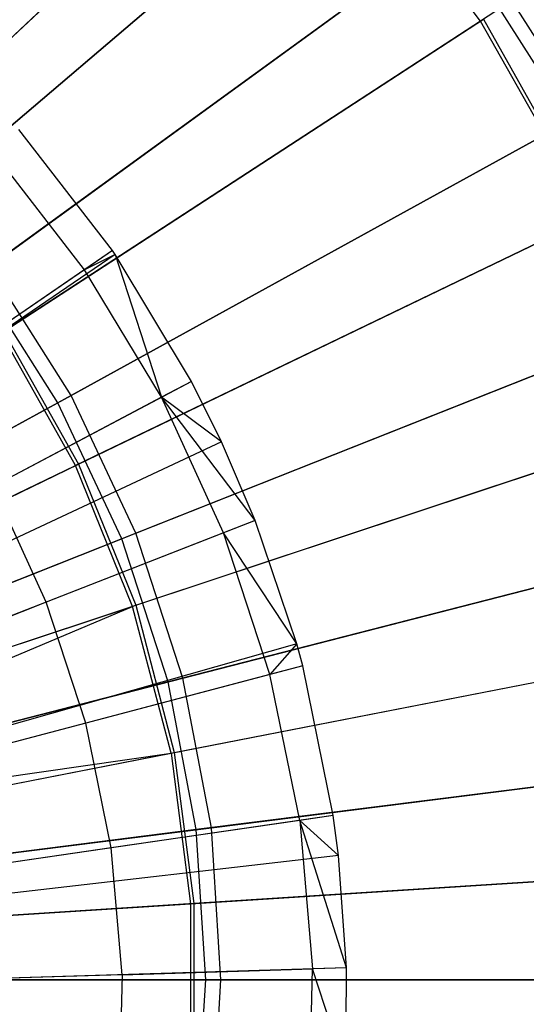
# Model space of a CAD drawing. Extents: x 0.2 to 40.1, y -6.7 to 6.7.
# Tile 144 of 256: x 14.063 to 14.398, y -3.422 to -2.771. Entities that reach past the tile are written whole.
import ezdxf

# ---------------------------------------------------------------- set-up
doc = ezdxf.new("R2010")
doc.units = 0
doc.header["$MEASUREMENT"] = 0
doc.layers.get('0').update_dxf_attribs({"color": 13, "linetype": 'CONTINUOUS'})

# ---------------------------------------------------------------- blocks, each defined once
blk = doc.blocks.new('SNOWBALL_XIV_PM3_STL')
at = {"color": 0}
for p, q in [((14.67004, -2.57532, 17.11819), (14.36764, -2.77216, 17.28141)), ((14.67004, -2.57532, 17.11819), (14.36764, -2.77216, 17.28141)), ((13.97837, -2.85704, 11.29552), (14.2605, -2.5921, 11.41097)), ((13.97837, -2.85704, 11.29552), (14.2605, -2.5921, 11.41097)), ((14.25342, -2.59875, 17.32608), (13.97102, -2.86394, 17.44026)), ((14.25342, -2.59875, 17.32608), (13.97102, -2.86394, 17.44026)), ((14.27856, -2.6528, 17.28141), (13.99026, -2.89823, 17.3975)), ((14.27856, -2.6528, 17.28141), (13.99026, -2.89823, 17.3975)), ((13.99196, -2.89678, 11.34106), (14.2802, -2.65141, 11.45744)), ((13.99196, -2.89678, 11.34106), (14.2802, -2.65141, 11.45744)), ((14.36764, -2.77216, 17.28141), (14.27856, -2.6528, 17.28141)), ((14.36764, -2.77216, 17.28141), (14.27856, -2.6528, 17.28141)), ((14.04259, -2.93466, 11.29552), (14.3557, -2.70718, 11.41097)), ((14.04259, -2.93466, 11.29552), (14.3557, -2.70718, 11.41097)), ((14.43573, -2.83328, 11.41097), (14.3557, -2.70718, 11.41097)), ((14.43573, -2.83328, 11.41097), (14.3557, -2.70718, 11.41097)), ((14.34785, -2.71288, 17.32608), (14.03443, -2.94059, 17.44026)), ((14.34785, -2.71288, 17.32608), (14.03443, -2.94059, 17.44026)), ((14.42722, -2.83795, 17.32608), (14.34785, -2.71288, 17.32608)), ((14.42722, -2.83795, 17.32608), (14.34785, -2.71288, 17.32608)), ((14.36764, -2.77216, 17.28141), (14.05032, -2.97871, 17.3975)), ((14.36764, -2.77216, 17.28141), (14.05032, -2.97871, 17.3975)), ((14.0522, -2.97749, 11.34106), (14.36945, -2.77098, 11.45744)), ((14.0522, -2.97749, 11.34106), (14.36945, -2.77098, 11.45744)), ((14.44072, -2.90193, 17.28141), (14.36764, -2.77216, 17.28141)), ((14.44072, -2.90193, 17.28141), (14.36764, -2.77216, 17.28141)), ((14.36945, -2.77098, 11.45744), (14.44266, -2.90099, 11.45744)), ((14.36945, -2.77098, 11.45744), (14.44266, -2.90099, 11.45744)), ((14.42722, -2.83795, 17.32608), (14.08774, -3.02459, 17.44026)), ((14.42722, -2.83795, 17.32608), (14.08774, -3.02459, 17.44026)), ((14.09658, -3.01973, 11.29552), (14.43573, -2.83328, 11.41097)), ((14.09658, -3.01973, 11.29552), (14.43573, -2.83328, 11.41097)), ((14.12393, -2.92396, 17.41894), (14.06203, -2.84397, 17.41894)), ((14.12393, -2.92396, 17.41894), (14.06203, -2.84397, 17.41894)), ((14.1054, -2.93668, 17.42942), (14.04507, -2.85872, 17.42942)), ((14.1054, -2.93668, 17.42942), (14.04507, -2.85872, 17.42942)), ((14.44072, -2.90193, 17.28141), (14.0996, -3.0662, 17.3975)), ((14.44072, -2.90193, 17.28141), (14.0996, -3.0662, 17.3975)), ((14.10162, -3.06524, 11.34106), (14.44266, -2.90099, 11.45744)), ((14.10162, -3.06524, 11.34106), (14.44266, -2.90099, 11.45744)), ((14.12393, -2.92396, 17.41894), (13.54125, -3.32384, 17.63547)), ((14.12393, -2.92396, 17.41894), (13.54125, -3.32384, 17.63547)), ((14.12393, -2.92396, 17.41894), (14.1054, -2.93668, 17.42942)), ((14.12393, -2.92396, 17.41894), (14.1054, -2.93668, 17.42942)), ((14.12576, -2.92664, 17.41894), (14.12393, -2.92396, 17.41894)), ((14.12576, -2.92664, 17.41894), (14.12393, -2.92396, 17.41894)), ((14.12576, -2.92664, 17.41894), (13.54125, -3.32384, 17.63547)), ((14.12576, -2.92664, 17.41894), (13.54125, -3.32384, 17.63547)), ((14.12576, -2.92664, 17.41894), (14.1054, -2.93668, 17.42942)), ((14.12576, -2.92664, 17.41894), (14.1054, -2.93668, 17.42942)), ((14.17631, -3.01048, 17.41894), (14.12576, -2.92664, 17.41894)), ((14.12576, -2.92664, 17.41894), (14.15644, -3.02101, 17.42942)), ((14.12576, -2.92664, 17.41894), (14.15644, -3.02101, 17.42942)), ((14.17631, -3.01048, 17.41894), (14.12576, -2.92664, 17.41894)), ((14.1054, -2.93668, 17.42942), (14.00147, -3.008, 17.4835)), ((14.1054, -2.93668, 17.42942), (14.00147, -3.008, 17.4835)), ((14.09658, -3.01973, 11.29552), (14.04259, -2.93466, 11.29552)), ((14.09658, -3.01973, 11.29552), (14.04259, -2.93466, 11.29552)), ((14.15644, -3.02101, 17.42942), (14.1054, -2.93668, 17.42942)), ((14.15644, -3.02101, 17.42942), (14.1054, -2.93668, 17.42942)), ((14.08774, -3.02459, 17.44026), (14.03443, -2.94059, 17.44026)), ((14.08774, -3.02459, 17.44026), (14.03443, -2.94059, 17.44026)), ((14.13947, -3.11089, 11.29552), (14.49932, -2.96842, 11.41097)), ((14.13947, -3.11089, 11.29552), (14.49932, -2.96842, 11.41097)), ((14.49029, -2.97199, 17.32608), (14.1301, -3.1146, 17.44026)), ((14.49029, -2.97199, 17.32608), (14.1301, -3.1146, 17.44026)), ((14.0996, -3.0662, 17.3975), (14.05032, -2.97871, 17.3975)), ((14.0996, -3.0662, 17.3975), (14.05032, -2.97871, 17.3975)), ((14.0522, -2.97749, 11.34106), (14.10162, -3.06524, 11.34106)), ((14.0522, -2.97749, 11.34106), (14.10162, -3.06524, 11.34106)), ((14.17631, -3.01048, 17.41894), (13.55184, -3.34133, 17.63547)), ((14.17631, -3.01048, 17.41894), (13.55184, -3.34133, 17.63547)), ((14.17631, -3.01048, 17.41894), (14.15644, -3.02101, 17.42942)), ((14.17631, -3.01048, 17.41894), (14.15644, -3.02101, 17.42942)), ((14.19625, -3.05055, 17.41894), (14.17631, -3.01048, 17.41894)), ((14.19625, -3.05055, 17.41894), (14.17631, -3.01048, 17.41894)), ((13.74727, -3.21176, 11.23052), (14.09658, -3.01973, 11.29552)), ((13.74727, -3.21176, 11.23052), (14.09658, -3.01973, 11.29552)), ((14.15644, -3.02101, 17.42942), (14.04507, -3.08002, 17.4835)), ((14.15644, -3.02101, 17.42942), (14.04507, -3.08002, 17.4835)), ((14.13947, -3.11089, 11.29552), (14.09658, -3.01973, 11.29552)), ((14.13947, -3.11089, 11.29552), (14.09658, -3.01973, 11.29552)), ((14.19754, -3.11061, 17.42942), (14.15644, -3.02101, 17.42942)), ((14.19754, -3.11061, 17.42942), (14.15644, -3.02101, 17.42942)), ((14.21848, -3.10241, 17.41894), (14.15644, -3.02101, 17.42942)), ((14.21848, -3.10241, 17.41894), (14.15644, -3.02101, 17.42942)), ((14.19625, -3.05055, 17.41894), (14.15644, -3.02101, 17.42942)), ((14.19625, -3.05055, 17.41894), (14.15644, -3.02101, 17.42942)), ((14.08774, -3.02459, 17.44026), (13.73825, -3.21672, 17.50395)), ((14.08774, -3.02459, 17.44026), (13.73825, -3.21672, 17.50395)), ((14.1301, -3.1146, 17.44026), (14.08774, -3.02459, 17.44026)), ((14.1301, -3.1146, 17.44026), (14.08774, -3.02459, 17.44026)), ((14.49661, -3.03998, 17.28141), (14.13728, -3.15928, 17.3975)), ((14.49661, -3.03998, 17.28141), (14.13728, -3.15928, 17.3975)), ((14.13941, -3.15858, 11.34106), (14.49866, -3.0393, 11.45744)), ((14.13941, -3.15858, 11.34106), (14.49866, -3.0393, 11.45744)), ((14.19625, -3.05055, 17.41894), (13.55588, -3.34943, 17.63547)), ((14.19625, -3.05055, 17.41894), (13.55588, -3.34943, 17.63547)), ((14.21848, -3.10241, 17.41894), (14.19625, -3.05055, 17.41894)), ((14.21848, -3.10241, 17.41894), (14.19625, -3.05055, 17.41894)), ((13.74795, -3.23555, 17.46458), (14.0996, -3.0662, 17.3975)), ((13.74795, -3.23555, 17.46458), (14.0996, -3.0662, 17.3975)), ((13.75001, -3.23456, 11.27369), (14.10162, -3.06524, 11.34106)), ((13.75001, -3.23456, 11.27369), (14.10162, -3.06524, 11.34106)), ((14.13728, -3.15928, 17.3975), (14.0996, -3.0662, 17.3975)), ((14.13728, -3.15928, 17.3975), (14.0996, -3.0662, 17.3975)), ((14.10162, -3.06524, 11.34106), (14.13941, -3.15858, 11.34106)), ((14.10162, -3.06524, 11.34106), (14.13941, -3.15858, 11.34106)), ((14.08017, -3.15653, 17.4835), (14.04507, -3.08002, 17.4835)), ((14.08017, -3.15653, 17.4835), (14.04507, -3.08002, 17.4835)), ((14.21848, -3.10241, 17.41894), (13.56037, -3.35992, 17.63547)), ((14.21848, -3.10241, 17.41894), (13.56037, -3.35992, 17.63547)), ((14.21848, -3.10241, 17.41894), (14.19754, -3.11061, 17.42942)), ((14.21848, -3.10241, 17.41894), (14.19754, -3.11061, 17.42942)), ((14.24596, -3.18416, 17.41894), (14.21848, -3.10241, 17.41894)), ((14.24596, -3.18416, 17.41894), (14.21848, -3.10241, 17.41894)), ((13.76886, -3.25763, 11.23052), (14.13947, -3.11089, 11.29552)), ((13.76886, -3.25763, 11.23052), (14.13947, -3.11089, 11.29552)), ((14.19754, -3.11061, 17.42942), (14.08017, -3.15653, 17.4835)), ((14.19754, -3.11061, 17.42942), (14.08017, -3.15653, 17.4835)), ((14.17061, -3.20671, 11.29552), (14.13947, -3.11089, 11.29552)), ((14.17061, -3.20671, 11.29552), (14.13947, -3.11089, 11.29552)), ((14.17061, -3.20671, 11.29552), (14.54547, -3.11046, 11.41097)), ((14.17061, -3.20671, 11.29552), (14.54547, -3.11046, 11.41097)), ((14.22816, -3.2043, 17.42942), (14.19754, -3.11061, 17.42942)), ((14.22816, -3.2043, 17.42942), (14.19754, -3.11061, 17.42942)), ((14.24596, -3.18416, 17.41894), (14.19754, -3.11061, 17.42942)), ((14.24596, -3.18416, 17.41894), (14.19754, -3.11061, 17.42942)), ((14.1301, -3.1146, 17.44026), (13.75928, -3.26141, 17.50395)), ((14.1301, -3.1146, 17.44026), (13.75928, -3.26141, 17.50395)), ((14.16084, -3.20921, 17.44026), (14.1301, -3.1146, 17.44026)), ((14.16084, -3.20921, 17.44026), (14.1301, -3.1146, 17.44026)), ((14.53607, -3.11287, 17.32608), (14.16084, -3.20921, 17.44026)), ((14.53607, -3.11287, 17.32608), (14.16084, -3.20921, 17.44026)), ((14.08017, -3.15653, 17.4835), (13.95418, -3.20583, 17.53297)), ((14.08017, -3.15653, 17.4835), (13.95418, -3.20583, 17.53297)), ((14.10632, -3.23655, 17.4835), (14.08017, -3.15653, 17.4835)), ((14.10632, -3.23655, 17.4835), (14.08017, -3.15653, 17.4835)), ((13.76687, -3.28227, 17.46458), (14.13728, -3.15928, 17.3975)), ((13.76687, -3.28227, 17.46458), (14.13728, -3.15928, 17.3975)), ((13.76904, -3.28155, 11.27369), (14.13941, -3.15858, 11.34106)), ((13.76904, -3.28155, 11.27369), (14.13941, -3.15858, 11.34106)), ((13.77548, -3.31208, 17.46458), (14.13728, -3.15928, 17.3975)), ((13.77548, -3.31208, 17.46458), (14.13728, -3.15928, 17.3975)), ((14.16275, -3.25642, 17.3975), (14.13728, -3.15928, 17.3975)), ((14.16275, -3.25642, 17.3975), (14.13728, -3.15928, 17.3975)), ((14.13941, -3.15858, 11.34106), (14.16495, -3.25599, 11.34106)), ((14.13941, -3.15858, 11.34106), (14.16495, -3.25599, 11.34106)), ((14.24596, -3.18416, 17.41894), (13.56593, -3.37645, 17.63547)), ((14.24596, -3.18416, 17.41894), (13.56593, -3.37645, 17.63547)), ((14.16275, -3.25642, 17.3975), (14.53439, -3.18404, 17.28141)), ((14.16275, -3.25642, 17.3975), (14.53439, -3.18404, 17.28141)), ((14.16495, -3.25599, 11.34106), (14.53651, -3.18363, 11.45744)), ((14.16495, -3.25599, 11.34106), (14.53651, -3.18363, 11.45744)), ((14.24596, -3.18416, 17.41894), (14.22816, -3.2043, 17.42942)), ((14.24596, -3.18416, 17.41894), (14.22816, -3.2043, 17.42942)), ((14.24989, -3.19855, 17.41894), (14.24596, -3.18416, 17.41894)), ((14.24989, -3.19855, 17.41894), (14.24596, -3.18416, 17.41894)), ((14.24989, -3.19855, 17.41894), (13.56672, -3.37936, 17.63547)), ((14.24989, -3.19855, 17.41894), (13.56672, -3.37936, 17.63547)), ((14.24989, -3.19855, 17.41894), (14.22816, -3.2043, 17.42942)), ((14.24989, -3.19855, 17.41894), (14.22816, -3.2043, 17.42942)), ((14.27015, -3.29765, 17.41894), (14.24989, -3.19855, 17.41894)), ((14.27015, -3.29765, 17.41894), (14.24989, -3.19855, 17.41894)), ((14.16084, -3.20921, 17.44026), (13.77455, -3.30839, 17.50395)), ((14.16084, -3.20921, 17.44026), (13.77455, -3.30839, 17.50395)), ((13.78452, -3.30584, 11.23052), (14.17061, -3.20671, 11.29552)), ((13.78452, -3.30584, 11.23052), (14.17061, -3.20671, 11.29552)), ((14.22816, -3.2043, 17.42942), (14.10632, -3.23655, 17.4835)), ((14.22816, -3.2043, 17.42942), (14.10632, -3.23655, 17.4835)), ((14.17948, -3.30693, 17.44026), (14.16084, -3.20921, 17.44026)), ((14.17948, -3.30693, 17.44026), (14.16084, -3.20921, 17.44026)), ((14.18948, -3.30567, 11.29552), (14.17061, -3.20671, 11.29552)), ((14.18948, -3.30567, 11.29552), (14.17061, -3.20671, 11.29552)), ((14.2479, -3.30088, 17.42942), (14.22816, -3.2043, 17.42942)), ((14.2479, -3.30088, 17.42942), (14.22816, -3.2043, 17.42942)), ((14.10632, -3.23655, 17.4835), (13.97553, -3.27117, 17.53297)), ((14.10632, -3.23655, 17.4835), (13.97553, -3.27117, 17.53297)), ((14.12317, -3.31903, 17.4835), (14.10632, -3.23655, 17.4835)), ((14.12317, -3.31903, 17.4835), (14.10632, -3.23655, 17.4835)), ((13.7819, -3.33059, 11.27369), (14.16495, -3.25599, 11.34106)), ((13.7819, -3.33059, 11.27369), (14.16495, -3.25599, 11.34106)), ((14.16495, -3.25599, 11.34106), (14.17783, -3.35587, 11.34106)), ((14.16495, -3.25599, 11.34106), (14.17783, -3.35587, 11.34106)), ((13.77548, -3.31208, 17.46458), (14.16275, -3.25642, 17.3975)), ((13.77548, -3.31208, 17.46458), (14.16275, -3.25642, 17.3975)), ((13.77965, -3.33102, 17.46458), (14.16275, -3.25642, 17.3975)), ((13.77965, -3.33102, 17.46458), (14.16275, -3.25642, 17.3975)), ((14.16275, -3.25642, 17.3975), (14.17559, -3.35601, 17.3975)), ((14.16275, -3.25642, 17.3975), (14.17559, -3.35601, 17.3975)), ((14.56382, -3.25838, 17.32608), (14.17948, -3.30693, 17.44026)), ((14.56382, -3.25838, 17.32608), (14.17948, -3.30693, 17.44026)), ((14.18948, -3.30567, 11.29552), (14.57345, -3.25716, 11.41097)), ((14.18948, -3.30567, 11.29552), (14.57345, -3.25716, 11.41097)), ((14.27015, -3.29765, 17.41894), (13.57082, -3.3994, 17.63547)), ((14.27015, -3.29765, 17.41894), (13.57082, -3.3994, 17.63547)), ((14.2479, -3.30088, 17.42942), (14.12317, -3.31903, 17.4835)), ((14.2479, -3.30088, 17.42942), (14.12317, -3.31903, 17.4835)), ((14.27015, -3.29765, 17.41894), (14.2479, -3.30088, 17.42942)), ((14.27015, -3.29765, 17.41894), (14.2479, -3.30088, 17.42942)), ((14.2479, -3.30088, 17.42942), (14.2565, -3.39908, 17.42942)), ((14.27897, -3.3984, 17.41894), (14.2479, -3.30088, 17.42942)), ((14.2479, -3.30088, 17.42942), (14.2565, -3.39908, 17.42942)), ((14.27358, -3.32402, 17.41894), (14.2479, -3.30088, 17.42942)), ((14.27897, -3.3984, 17.41894), (14.2479, -3.30088, 17.42942)), ((14.27358, -3.32402, 17.41894), (14.2479, -3.30088, 17.42942)), ((14.27358, -3.32402, 17.41894), (14.27015, -3.29765, 17.41894)), ((14.27358, -3.32402, 17.41894), (14.27015, -3.29765, 17.41894)), ((14.17948, -3.30693, 17.44026), (13.7838, -3.35692, 17.50395)), ((14.17948, -3.30693, 17.44026), (13.7838, -3.35692, 17.50395)), ((13.79402, -3.35563, 11.23052), (14.18948, -3.30567, 11.29552)), ((13.79402, -3.35563, 11.23052), (14.18948, -3.30567, 11.29552)), ((14.18573, -3.40622, 17.44026), (14.17948, -3.30693, 17.44026)), ((14.18573, -3.40622, 17.44026), (14.17948, -3.30693, 17.44026)), ((14.19581, -3.40622, 11.29552), (14.18948, -3.30567, 11.29552)), ((14.19581, -3.40622, 11.29552), (14.18948, -3.30567, 11.29552)), ((14.12317, -3.31903, 17.4835), (13.98929, -3.33851, 17.53297)), ((14.12317, -3.31903, 17.4835), (13.98929, -3.33851, 17.53297)), ((14.13052, -3.40289, 17.4835), (14.12317, -3.31903, 17.4835)), ((14.13052, -3.40289, 17.4835), (14.12317, -3.31903, 17.4835)), ((14.27358, -3.32402, 17.41894), (13.57151, -3.40474, 17.63547)), ((14.27358, -3.32402, 17.41894), (13.57151, -3.40474, 17.63547)), ((14.27897, -3.3984, 17.41894), (14.27358, -3.32402, 17.41894)), ((14.27897, -3.3984, 17.41894), (14.27358, -3.32402, 17.41894)), ((14.17559, -3.35601, 17.3975), (14.55344, -3.33175, 17.28141)), ((14.17559, -3.35601, 17.3975), (14.55344, -3.33175, 17.28141)), ((14.55559, -3.33162, 11.45744), (14.17783, -3.35587, 11.34106)), ((14.55559, -3.33162, 11.45744), (14.17783, -3.35587, 11.34106)), ((13.7861, -3.38102, 17.46458), (14.17559, -3.35601, 17.3975)), ((13.7861, -3.38102, 17.46458), (14.17559, -3.35601, 17.3975)), ((14.17783, -3.35587, 11.34106), (13.78838, -3.38087, 11.27369)), ((14.17783, -3.35587, 11.34106), (13.78838, -3.38087, 11.27369)), ((14.17559, -3.35601, 17.3975), (14.17559, -3.45643, 17.3975)), ((14.17559, -3.35601, 17.3975), (14.17559, -3.45643, 17.3975)), ((14.17783, -3.35587, 11.34106), (14.17783, -3.45657, 11.34106)), ((14.17783, -3.35587, 11.34106), (14.17783, -3.45657, 11.34106)), ((14.27897, -3.3984, 17.41894), (13.5726, -3.41978, 17.63547)), ((14.27897, -3.3984, 17.41894), (13.5726, -3.41978, 17.63547)), ((14.13052, -3.40289, 17.4835), (14.2565, -3.39908, 17.42942)), ((14.13052, -3.40289, 17.4835), (14.2565, -3.39908, 17.42942)), ((14.25386, -3.49762, 17.42942), (14.2565, -3.39908, 17.42942)), ((14.25386, -3.49762, 17.42942), (14.2565, -3.39908, 17.42942)), ((14.27897, -3.3984, 17.41894), (14.2565, -3.39908, 17.42942)), ((14.27897, -3.3984, 17.41894), (14.2565, -3.39908, 17.42942)), ((14.27842, -3.4665, 17.41894), (14.2565, -3.39908, 17.42942)), ((14.27842, -3.4665, 17.41894), (14.2565, -3.39908, 17.42942)), ((14.27842, -3.4665, 17.41894), (14.27897, -3.3984, 17.41894)), ((14.27842, -3.4665, 17.41894), (14.27897, -3.3984, 17.41894)), ((14.13052, -3.40289, 17.4835), (13.99529, -3.40699, 17.53297)), ((14.13052, -3.40289, 17.4835), (13.99529, -3.40699, 17.53297)), ((14.13052, -3.40289, 17.4835), (14.12826, -3.48705, 17.4835)), ((14.13052, -3.40289, 17.4835), (14.12826, -3.48705, 17.4835)), ((14.18573, -3.40622, 17.44026), (13.78691, -3.40622, 17.50395)), ((14.18573, -3.40622, 17.44026), (13.78691, -3.40622, 17.50395)), ((13.7972, -3.40622, 11.23052), (14.19581, -3.40622, 11.29552)), ((13.7972, -3.40622, 11.23052), (14.19581, -3.40622, 11.29552)), ((14.17948, -3.5055, 17.44026), (14.18573, -3.40622, 17.44026)), ((14.17948, -3.5055, 17.44026), (14.18573, -3.40622, 17.44026)), ((14.57312, -3.40622, 17.32608), (14.18573, -3.40622, 17.44026)), ((14.57312, -3.40622, 17.32608), (14.18573, -3.40622, 17.44026)), ((14.18948, -3.50677, 11.29552), (14.19581, -3.40622, 11.29552)), ((14.18948, -3.50677, 11.29552), (14.19581, -3.40622, 11.29552)), ((14.19581, -3.40622, 11.29552), (14.58283, -3.40622, 11.41097)), ((14.19581, -3.40622, 11.29552), (14.58283, -3.40622, 11.41097))]:
    blk.add_line(p, q, dxfattribs=at)
blk = doc.blocks.new('GRUPUJ_1')
at = {"color": 0}
blk.add_blockref('SNOWBALL_XIV_PM3_STL', (-0.20617, 6.65964, -0.51186), dxfattribs=at)

msp = doc.modelspace()

# ---------------------------------------------------------------- block references
at = {"color": 0}
msp.add_blockref('GRUPUJ_1', (0.20617, -6.65964, 0.51186), dxfattribs=at)

doc.saveas('drawing.dxf')
